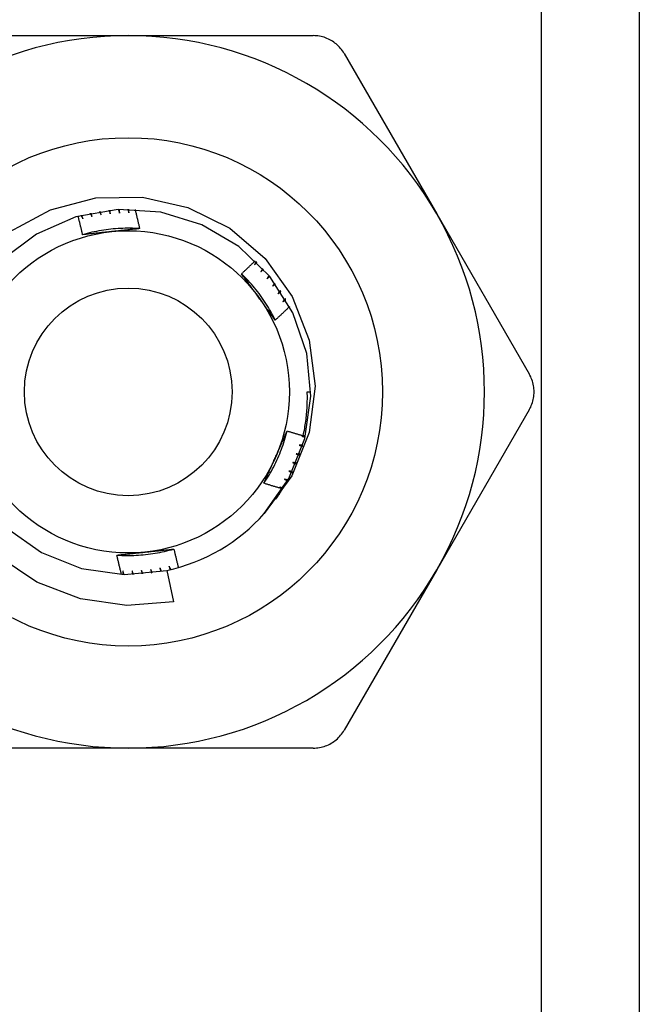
# Model space of a CAD drawing. Header units: inches. Extents: x 3.3 to 95.3, y 5.9 to 50.1.
# Tile 18 of 64: x 5.689 to 6.03, y 34.331 to 34.872. Entities that reach past the tile are written whole.
import ezdxf

# ---------------------------------------------------------------- set-up
doc = ezdxf.new("R2010")
doc.units = ezdxf.units.IN
doc.header["$MEASUREMENT"] = 0
doc.layers.add('Visible Edges(ANSI)', color=7, linetype='Continuous', lineweight=25)
doc.layers.add('Visible Tangent Edges(ANSI)', color=7, linetype='Continuous', lineweight=25)

msp = doc.modelspace()

# ---------------------------------------------------------------- linework, layer by layer
at = {"layer": 'Visible Edges(ANSI)'}
for p, q in [((6.03008, 34.99457), (6.03008, 21.54575)), ((5.64736, 34.86366), (5.74908, 34.86366)), ((5.74908, 34.86366), (5.85079, 34.86366)), ((5.86784, 34.85382), (5.9187, 34.76573)), ((5.9187, 34.76573), (5.96956, 34.67764)), ((5.8475, 34.66779), (5.84947, 34.66779)), ((5.96956, 34.65795), (5.9187, 34.56986)), ((5.77026, 34.56966), (5.77399, 34.55234)), ((5.9187, 34.56986), (5.86784, 34.48177)), ((5.74908, 34.47193), (5.64736, 34.47193)), ((5.85079, 34.47193), (5.74908, 34.47193))]:
    msp.add_line(p, q, dxfattribs=at)
at = {"layer": 'Visible Edges(ANSI)', "flags": 128}
for points in [[(5.86784, 34.85382), (5.8674, 34.85455), (5.86692, 34.85526), (5.86641, 34.85596), (5.86587, 34.85663), (5.8653, 34.85728), (5.8647, 34.8579), (5.86407, 34.8585), (5.86342, 34.85907), (5.86275, 34.85961), (5.86206, 34.86011), (5.86136, 34.86058), (5.86064, 34.86102), (5.8599, 34.86143), (5.85913, 34.8618), (5.85835, 34.86215), (5.85755, 34.86246), (5.85673, 34.86274), (5.8559, 34.86298), (5.85506, 34.86319), (5.85421, 34.86336), (5.85336, 34.86349), (5.8525, 34.86359), (5.85165, 34.86364), (5.85079, 34.86366)], [(5.68371, 34.75577), (5.70634, 34.76792), (5.73121, 34.77443), (5.75686, 34.77489), (5.78192, 34.76923), (5.80488, 34.75775), (5.82439, 34.7411), (5.83929, 34.72019), (5.84863, 34.69631), (5.8518, 34.67086), (5.84857, 34.6454), (5.83908, 34.62154), (5.82389, 34.60085)], [(5.82389, 34.60085), (5.83745, 34.62017), (5.84613, 34.64211), (5.84944, 34.66548), (5.84721, 34.68898), (5.83955, 34.7113), (5.8269, 34.73122), (5.80994, 34.74763), (5.78962, 34.75964), (5.76706, 34.76656), (5.74351, 34.76803), (5.72026, 34.76396), (5.69861, 34.75458), (5.67974, 34.7404)], [(5.73328, 34.76694), (5.73332, 34.76686), (5.73336, 34.76678), (5.73339, 34.76671), (5.73343, 34.76663), (5.73347, 34.76655), (5.7335, 34.76647), (5.73354, 34.7664), (5.73357, 34.76632), (5.73361, 34.76624), (5.73365, 34.76617), (5.73368, 34.76609), (5.73372, 34.76601), (5.73376, 34.76593), (5.73379, 34.76586), (5.73383, 34.76578), (5.73386, 34.7657), (5.7339, 34.76562), (5.73394, 34.76555), (5.73397, 34.76547), (5.73401, 34.76539), (5.73404, 34.76532), (5.73408, 34.76524), (5.73412, 34.76516), (5.73415, 34.76508)], [(5.73415, 34.76508), (5.73414, 34.76516), (5.73412, 34.76524), (5.73411, 34.76532), (5.73409, 34.76541), (5.73408, 34.76549), (5.73406, 34.76557), (5.73405, 34.76565), (5.73403, 34.76573), (5.73402, 34.76581), (5.734, 34.76589), (5.73399, 34.76597), (5.73397, 34.76605), (5.73396, 34.76613), (5.73394, 34.76621), (5.73393, 34.76629), (5.73392, 34.76637), (5.7339, 34.76645), (5.73389, 34.76653), (5.73387, 34.76661), (5.73386, 34.7667), (5.73384, 34.76678), (5.73383, 34.76686), (5.73381, 34.76694), (5.7338, 34.76702)], [(5.73845, 34.76762), (5.73848, 34.76754), (5.73852, 34.76747), (5.73855, 34.76739), (5.73858, 34.76731), (5.73861, 34.76723), (5.73864, 34.76715), (5.73868, 34.76707), (5.73871, 34.76699), (5.73874, 34.76691), (5.73877, 34.76683), (5.73881, 34.76675), (5.73884, 34.76668), (5.73887, 34.7666), (5.7389, 34.76652), (5.73893, 34.76644), (5.73897, 34.76636), (5.739, 34.76628), (5.73903, 34.7662), (5.73906, 34.76612), (5.73909, 34.76604), (5.73913, 34.76596), (5.73916, 34.76588), (5.73919, 34.76581), (5.73922, 34.76573)], [(5.73922, 34.76573), (5.73921, 34.76581), (5.7392, 34.76589), (5.73919, 34.76597), (5.73918, 34.76605), (5.73917, 34.76613), (5.73916, 34.76621), (5.73915, 34.7663), (5.73914, 34.76638), (5.73913, 34.76646), (5.73912, 34.76654), (5.7391, 34.76662), (5.73909, 34.7667), (5.73908, 34.76678), (5.73907, 34.76686), (5.73906, 34.76695), (5.73905, 34.76703), (5.73904, 34.76711), (5.73903, 34.76719), (5.73902, 34.76727), (5.73901, 34.76735), (5.739, 34.76743), (5.73899, 34.76751), (5.73898, 34.7676), (5.73897, 34.76768)], [(5.74365, 34.76804), (5.74368, 34.76796), (5.7437, 34.76788), (5.74373, 34.7678), (5.74376, 34.76772), (5.74379, 34.76764), (5.74382, 34.76756), (5.74384, 34.76748), (5.74387, 34.7674), (5.7439, 34.76732), (5.74393, 34.76723), (5.74396, 34.76715), (5.74398, 34.76707), (5.74401, 34.76699), (5.74404, 34.76691), (5.74407, 34.76683), (5.7441, 34.76675), (5.74412, 34.76667), (5.74415, 34.76659), (5.74418, 34.76651), (5.74421, 34.76643), (5.74423, 34.76635), (5.74426, 34.76627), (5.74429, 34.76619), (5.74432, 34.76611)], [(5.74432, 34.76611), (5.74431, 34.76619), (5.7443, 34.76627), (5.7443, 34.76635), (5.74429, 34.76643), (5.74429, 34.76651), (5.74428, 34.7666), (5.74427, 34.76668), (5.74427, 34.76676), (5.74426, 34.76684), (5.74425, 34.76692), (5.74425, 34.767), (5.74424, 34.76709), (5.74423, 34.76717), (5.74423, 34.76725), (5.74422, 34.76733), (5.74422, 34.76741), (5.74421, 34.7675), (5.7442, 34.76758), (5.7442, 34.76766), (5.74419, 34.76774), (5.74419, 34.76782), (5.74418, 34.7679), (5.74417, 34.76799), (5.74417, 34.76807)], [(5.74886, 34.76819), (5.74888, 34.76811), (5.74891, 34.76802), (5.74893, 34.76794), (5.74895, 34.76786), (5.74898, 34.76778), (5.749, 34.7677), (5.74902, 34.76761), (5.74905, 34.76753), (5.74907, 34.76745), (5.7491, 34.76737), (5.74912, 34.76729), (5.74914, 34.7672), (5.74917, 34.76712), (5.74919, 34.76704), (5.74921, 34.76696), (5.74924, 34.76688), (5.74926, 34.76679), (5.74929, 34.76671), (5.74931, 34.76663), (5.74933, 34.76655), (5.74936, 34.76647), (5.74938, 34.76638), (5.7494, 34.7663), (5.74943, 34.76622)], [(5.74943, 34.76622), (5.74942, 34.7663), (5.74942, 34.76638), (5.74942, 34.76647), (5.74942, 34.76655), (5.74942, 34.76663), (5.74941, 34.76671), (5.74941, 34.76679), (5.74941, 34.76688), (5.74941, 34.76696), (5.74941, 34.76704), (5.7494, 34.76712), (5.7494, 34.7672), (5.7494, 34.76729), (5.7494, 34.76737), (5.7494, 34.76745), (5.74939, 34.76753), (5.74939, 34.76761), (5.74939, 34.7677), (5.74939, 34.76778), (5.74939, 34.76786), (5.74938, 34.76794), (5.74938, 34.76802), (5.74938, 34.7681), (5.74938, 34.76819)], [(5.7528, 34.76812), (5.75291, 34.76768), (5.75302, 34.76724), (5.75313, 34.7668), (5.75324, 34.76636), (5.75335, 34.76592), (5.75345, 34.76548), (5.75356, 34.76504), (5.75367, 34.7646), (5.75377, 34.76416), (5.75388, 34.76372), (5.75399, 34.76328), (5.75409, 34.76284), (5.7542, 34.7624), (5.7543, 34.76196), (5.7544, 34.76152), (5.75451, 34.76108), (5.75461, 34.76064), (5.75471, 34.7602), (5.75481, 34.75976), (5.75491, 34.75932), (5.75501, 34.75887), (5.75511, 34.75843), (5.75521, 34.75799), (5.75531, 34.75755)], [(5.72399, 34.7542), (5.7239, 34.75462), (5.7238, 34.75505), (5.7237, 34.75547), (5.7236, 34.75589), (5.7235, 34.75632), (5.7234, 34.75674), (5.7233, 34.75716), (5.7232, 34.75759), (5.7231, 34.75801), (5.723, 34.75843), (5.7229, 34.75885), (5.7228, 34.75928), (5.72269, 34.7597), (5.72259, 34.76012), (5.72249, 34.76054), (5.72238, 34.76096), (5.72228, 34.76139), (5.72217, 34.76181), (5.72207, 34.76223), (5.72196, 34.76265), (5.72185, 34.76307), (5.72175, 34.76349), (5.72164, 34.76391), (5.72153, 34.76433)], [(5.72309, 34.76477), (5.72314, 34.76469), (5.72318, 34.76462), (5.72322, 34.76455), (5.72327, 34.76447), (5.72331, 34.7644), (5.72336, 34.76433), (5.7234, 34.76426), (5.72344, 34.76418), (5.72349, 34.76411), (5.72353, 34.76404), (5.72358, 34.76396), (5.72362, 34.76389), (5.72366, 34.76382), (5.72371, 34.76374), (5.72375, 34.76367), (5.7238, 34.7636), (5.72384, 34.76352), (5.72388, 34.76345), (5.72393, 34.76338), (5.72397, 34.7633), (5.72401, 34.76323), (5.72406, 34.76316), (5.7241, 34.76308), (5.72415, 34.76301)], [(5.72415, 34.76301), (5.72412, 34.76309), (5.7241, 34.76317), (5.72408, 34.76325), (5.72405, 34.76333), (5.72403, 34.7634), (5.72401, 34.76348), (5.72398, 34.76356), (5.72396, 34.76364), (5.72394, 34.76372), (5.72392, 34.7638), (5.72389, 34.76388), (5.72387, 34.76396), (5.72385, 34.76403), (5.72382, 34.76411), (5.7238, 34.76419), (5.72378, 34.76427), (5.72375, 34.76435), (5.72373, 34.76443), (5.72371, 34.76451), (5.72369, 34.76459), (5.72366, 34.76466), (5.72364, 34.76474), (5.72362, 34.76482), (5.72359, 34.7649)], [(5.72816, 34.76598), (5.7282, 34.76591), (5.72824, 34.76583), (5.72828, 34.76576), (5.72832, 34.76568), (5.72836, 34.76561), (5.7284, 34.76553), (5.72844, 34.76546), (5.72848, 34.76538), (5.72852, 34.76531), (5.72856, 34.76523), (5.7286, 34.76516), (5.72864, 34.76508), (5.72868, 34.76501), (5.72872, 34.76493), (5.72876, 34.76486), (5.7288, 34.76478), (5.72884, 34.7647), (5.72888, 34.76463), (5.72892, 34.76455), (5.72896, 34.76448), (5.729, 34.7644), (5.72904, 34.76433), (5.72908, 34.76425), (5.72912, 34.76418)], [(5.72912, 34.76418), (5.7291, 34.76426), (5.72908, 34.76434), (5.72906, 34.76442), (5.72905, 34.7645), (5.72903, 34.76458), (5.72901, 34.76466), (5.72899, 34.76474), (5.72897, 34.76482), (5.72895, 34.76489), (5.72893, 34.76497), (5.72891, 34.76505), (5.72889, 34.76513), (5.72888, 34.76521), (5.72886, 34.76529), (5.72884, 34.76537), (5.72882, 34.76545), (5.7288, 34.76553), (5.72878, 34.76561), (5.72876, 34.76569), (5.72874, 34.76577), (5.72873, 34.76585), (5.72871, 34.76593), (5.72869, 34.76601), (5.72867, 34.76609)], [(5.75531, 34.75754), (5.75399, 34.75762), (5.75268, 34.75768), (5.75136, 34.75773), (5.75004, 34.75775), (5.74872, 34.75775), (5.7474, 34.75774), (5.74608, 34.7577), (5.74476, 34.75765), (5.74345, 34.75758), (5.74213, 34.75748), (5.74082, 34.75737), (5.7395, 34.75724), (5.73819, 34.75709), (5.73688, 34.75692), (5.73558, 34.75674), (5.73428, 34.75653), (5.73298, 34.7563), (5.73168, 34.75606), (5.73039, 34.7558), (5.7291, 34.75552), (5.72782, 34.75521), (5.72654, 34.75489), (5.72526, 34.75456), (5.72399, 34.7542)], [(5.73982, 34.75589), (5.73915, 34.75582), (5.73849, 34.75575), (5.73782, 34.75568), (5.73716, 34.75561), (5.7365, 34.75554), (5.73584, 34.75547), (5.73517, 34.7554), (5.73451, 34.75533), (5.73385, 34.75526), (5.73319, 34.75519), (5.73253, 34.75512), (5.73187, 34.75505), (5.73122, 34.75498), (5.73056, 34.75491), (5.7299, 34.75484), (5.72924, 34.75477), (5.72859, 34.7547), (5.72793, 34.75463), (5.72727, 34.75456), (5.72662, 34.75449), (5.72596, 34.75441), (5.7253, 34.75434), (5.72465, 34.75427), (5.72399, 34.7542)], [(5.75531, 34.75755), (5.75467, 34.75748), (5.75403, 34.75741), (5.75339, 34.75734), (5.75274, 34.75727), (5.7521, 34.7572), (5.75146, 34.75713), (5.75082, 34.75706), (5.75017, 34.75699), (5.74953, 34.75692), (5.74888, 34.75685), (5.74824, 34.75678), (5.7476, 34.75671), (5.74695, 34.75664), (5.7463, 34.75658), (5.74566, 34.75651), (5.74501, 34.75644), (5.74436, 34.75637), (5.74372, 34.7563), (5.74307, 34.75623), (5.74242, 34.75616), (5.74177, 34.7561), (5.74112, 34.75603), (5.74047, 34.75596), (5.73982, 34.75589)], [(5.81136, 34.73272), (5.81168, 34.73301), (5.812, 34.73331), (5.81232, 34.73361), (5.81264, 34.7339), (5.81295, 34.7342), (5.81327, 34.7345), (5.81359, 34.7348), (5.8139, 34.73509), (5.81422, 34.73539), (5.81453, 34.73569), (5.81485, 34.73599), (5.81516, 34.73629), (5.81548, 34.73659), (5.81579, 34.73689), (5.8161, 34.73719), (5.81642, 34.7375), (5.81673, 34.7378), (5.81704, 34.7381), (5.81735, 34.7384), (5.81767, 34.7387), (5.81798, 34.73901), (5.81829, 34.73931), (5.8186, 34.73962), (5.81891, 34.73992)], [(5.81945, 34.73939), (5.81941, 34.73932), (5.81937, 34.73924), (5.81933, 34.73917), (5.81928, 34.73909), (5.81924, 34.73902), (5.8192, 34.73894), (5.81916, 34.73887), (5.81912, 34.73879), (5.81908, 34.73872), (5.81904, 34.73864), (5.819, 34.73857), (5.81896, 34.73849), (5.81892, 34.73842), (5.81888, 34.73834), (5.81884, 34.73827), (5.8188, 34.73819), (5.81876, 34.73812), (5.81872, 34.73804), (5.81867, 34.73797), (5.81863, 34.73789), (5.81859, 34.73782), (5.81855, 34.73774), (5.81851, 34.73767), (5.81847, 34.73759)], [(5.81847, 34.73759), (5.81853, 34.73765), (5.81858, 34.73771), (5.81864, 34.73777), (5.81869, 34.73783), (5.81875, 34.73789), (5.81881, 34.73795), (5.81886, 34.73801), (5.81892, 34.73807), (5.81897, 34.73813), (5.81903, 34.73819), (5.81909, 34.73825), (5.81914, 34.73831), (5.8192, 34.73837), (5.81926, 34.73843), (5.81931, 34.73849), (5.81937, 34.73855), (5.81942, 34.73861), (5.81948, 34.73867), (5.81954, 34.73873), (5.81959, 34.73879), (5.81965, 34.73885), (5.8197, 34.73891), (5.81976, 34.73897), (5.81982, 34.73903)], [(5.82307, 34.73565), (5.82302, 34.73557), (5.82298, 34.7355), (5.82294, 34.73543), (5.82289, 34.73535), (5.82285, 34.73528), (5.8228, 34.73521), (5.82276, 34.73514), (5.82271, 34.73506), (5.82267, 34.73499), (5.82262, 34.73492), (5.82258, 34.73484), (5.82254, 34.73477), (5.82249, 34.7347), (5.82245, 34.73463), (5.8224, 34.73455), (5.82236, 34.73448), (5.82231, 34.73441), (5.82227, 34.73434), (5.82222, 34.73426), (5.82218, 34.73419), (5.82213, 34.73412), (5.82209, 34.73404), (5.82204, 34.73397), (5.822, 34.7339)], [(5.822, 34.7339), (5.82206, 34.73396), (5.82212, 34.73401), (5.82218, 34.73407), (5.82224, 34.73413), (5.82229, 34.73418), (5.82235, 34.73424), (5.82241, 34.7343), (5.82247, 34.73435), (5.82253, 34.73441), (5.82259, 34.73447), (5.82265, 34.73452), (5.82271, 34.73458), (5.82277, 34.73464), (5.82283, 34.73469), (5.82289, 34.73475), (5.82295, 34.73481), (5.823, 34.73486), (5.82306, 34.73492), (5.82312, 34.73498), (5.82318, 34.73503), (5.82324, 34.73509), (5.8233, 34.73515), (5.82336, 34.7352), (5.82342, 34.73526)], [(5.82992, 34.70727), (5.82933, 34.70845), (5.82872, 34.70962), (5.8281, 34.71078), (5.82746, 34.71194), (5.8268, 34.71308), (5.82613, 34.71422), (5.82544, 34.71534), (5.82474, 34.71645), (5.82401, 34.71756), (5.82328, 34.71865), (5.82252, 34.71974), (5.82175, 34.72081), (5.82097, 34.72187), (5.82017, 34.72292), (5.81935, 34.72395), (5.81852, 34.72498), (5.81768, 34.72599), (5.81682, 34.72699), (5.81595, 34.72798), (5.81506, 34.72895), (5.81415, 34.72991), (5.81324, 34.73086), (5.81231, 34.7318), (5.81136, 34.73272)], [(5.82074, 34.71986), (5.82035, 34.7204), (5.81995, 34.72094), (5.81956, 34.72148), (5.81917, 34.72202), (5.81878, 34.72256), (5.81839, 34.7231), (5.818, 34.72364), (5.81761, 34.72417), (5.81721, 34.72471), (5.81682, 34.72525), (5.81643, 34.72578), (5.81604, 34.72632), (5.81565, 34.72685), (5.81526, 34.72739), (5.81487, 34.72792), (5.81448, 34.72846), (5.81409, 34.72899), (5.8137, 34.72952), (5.81331, 34.73006), (5.81292, 34.73059), (5.81253, 34.73112), (5.81214, 34.73165), (5.81175, 34.73219), (5.81136, 34.73272)], [(5.82649, 34.73171), (5.82644, 34.73164), (5.82639, 34.73157), (5.82635, 34.7315), (5.8263, 34.73143), (5.82625, 34.73136), (5.8262, 34.73129), (5.82615, 34.73122), (5.82611, 34.73115), (5.82606, 34.73108), (5.82601, 34.73101), (5.82596, 34.73094), (5.82591, 34.73087), (5.82586, 34.7308), (5.82582, 34.73073), (5.82577, 34.73066), (5.82572, 34.73059), (5.82567, 34.73052), (5.82562, 34.73045), (5.82557, 34.73038), (5.82553, 34.73031), (5.82548, 34.73024), (5.82543, 34.73017), (5.82538, 34.73009), (5.82533, 34.73002)], [(5.82533, 34.73002), (5.82539, 34.73008), (5.82546, 34.73013), (5.82552, 34.73019), (5.82558, 34.73024), (5.82564, 34.73029), (5.8257, 34.73035), (5.82577, 34.7304), (5.82583, 34.73045), (5.82589, 34.73051), (5.82595, 34.73056), (5.82601, 34.73062), (5.82608, 34.73067), (5.82614, 34.73072), (5.8262, 34.73078), (5.82626, 34.73083), (5.82632, 34.73088), (5.82639, 34.73094), (5.82645, 34.73099), (5.82651, 34.73104), (5.82657, 34.7311), (5.82663, 34.73115), (5.8267, 34.7312), (5.82676, 34.73126), (5.82682, 34.73131)], [(5.8297, 34.72761), (5.82965, 34.72754), (5.8296, 34.72747), (5.82955, 34.72741), (5.8295, 34.72734), (5.82945, 34.72727), (5.82939, 34.7272), (5.82934, 34.72713), (5.82929, 34.72707), (5.82924, 34.727), (5.82919, 34.72693), (5.82913, 34.72686), (5.82908, 34.7268), (5.82903, 34.72673), (5.82898, 34.72666), (5.82893, 34.72659), (5.82888, 34.72652), (5.82882, 34.72646), (5.82877, 34.72639), (5.82872, 34.72632), (5.82867, 34.72625), (5.82862, 34.72619), (5.82856, 34.72612), (5.82851, 34.72605), (5.82846, 34.72598)], [(5.82846, 34.72598), (5.82852, 34.72603), (5.82859, 34.72608), (5.82865, 34.72613), (5.82872, 34.72618), (5.82878, 34.72623), (5.82885, 34.72629), (5.82891, 34.72634), (5.82898, 34.72639), (5.82904, 34.72644), (5.82911, 34.72649), (5.82917, 34.72654), (5.82924, 34.72659), (5.8293, 34.72664), (5.82937, 34.72669), (5.82943, 34.72674), (5.82949, 34.72679), (5.82956, 34.72684), (5.82962, 34.72689), (5.82969, 34.72694), (5.82975, 34.72699), (5.82982, 34.72704), (5.82988, 34.72709), (5.82995, 34.72714), (5.83001, 34.72719)], [(5.8327, 34.72334), (5.83264, 34.72328), (5.83259, 34.72321), (5.83253, 34.72315), (5.83248, 34.72308), (5.83242, 34.72302), (5.83237, 34.72295), (5.83231, 34.72289), (5.83226, 34.72282), (5.8322, 34.72276), (5.83215, 34.72269), (5.83209, 34.72263), (5.83204, 34.72256), (5.83198, 34.7225), (5.83193, 34.72243), (5.83187, 34.72237), (5.83182, 34.7223), (5.83176, 34.72224), (5.83171, 34.72217), (5.83165, 34.72211), (5.83159, 34.72204), (5.83154, 34.72198), (5.83148, 34.72191), (5.83143, 34.72185), (5.83137, 34.72178)], [(5.82992, 34.70727), (5.82954, 34.70779), (5.82916, 34.70831), (5.82878, 34.70883), (5.8284, 34.70935), (5.82801, 34.70987), (5.82763, 34.7104), (5.82725, 34.71092), (5.82687, 34.71144), (5.82649, 34.71196), (5.82611, 34.71249), (5.82572, 34.71301), (5.82534, 34.71353), (5.82496, 34.71406), (5.82458, 34.71458), (5.82419, 34.71511), (5.82381, 34.71564), (5.82343, 34.71616), (5.82305, 34.71669), (5.82266, 34.71722), (5.82228, 34.71774), (5.82189, 34.71827), (5.82151, 34.7188), (5.82113, 34.71933), (5.82074, 34.71986)], [(5.83137, 34.72178), (5.83144, 34.72183), (5.83151, 34.72188), (5.83157, 34.72193), (5.83164, 34.72197), (5.83171, 34.72202), (5.83178, 34.72207), (5.83184, 34.72211), (5.83191, 34.72216), (5.83198, 34.72221), (5.83204, 34.72225), (5.83211, 34.7223), (5.83218, 34.72235), (5.83225, 34.72239), (5.83231, 34.72244), (5.83238, 34.72249), (5.83245, 34.72254), (5.83252, 34.72258), (5.83258, 34.72263), (5.83265, 34.72268), (5.83272, 34.72272), (5.83278, 34.72277), (5.83285, 34.72282), (5.83292, 34.72286), (5.83299, 34.72291)], [(5.83547, 34.71893), (5.83541, 34.71887), (5.83535, 34.7188), (5.8353, 34.71874), (5.83524, 34.71868), (5.83518, 34.71862), (5.83512, 34.71856), (5.83506, 34.71849), (5.835, 34.71843), (5.83494, 34.71837), (5.83489, 34.71831), (5.83483, 34.71825), (5.83477, 34.71818), (5.83471, 34.71812), (5.83465, 34.71806), (5.83459, 34.718), (5.83453, 34.71794), (5.83448, 34.71787), (5.83442, 34.71781), (5.83436, 34.71775), (5.8343, 34.71769), (5.83424, 34.71763), (5.83418, 34.71756), (5.83412, 34.7175), (5.83406, 34.71744)], [(5.83406, 34.71744), (5.83413, 34.71748), (5.8342, 34.71753), (5.83427, 34.71757), (5.83434, 34.71761), (5.83441, 34.71766), (5.83448, 34.7177), (5.83455, 34.71774), (5.83462, 34.71779), (5.83469, 34.71783), (5.83476, 34.71787), (5.83483, 34.71792), (5.8349, 34.71796), (5.83497, 34.718), (5.83504, 34.71805), (5.83511, 34.71809), (5.83518, 34.71813), (5.83525, 34.71818), (5.83532, 34.71822), (5.83539, 34.71826), (5.83546, 34.71831), (5.83553, 34.71835), (5.8356, 34.71839), (5.83566, 34.71844), (5.83573, 34.71848)], [(5.83782, 34.71473), (5.8375, 34.71442), (5.83717, 34.7141), (5.83684, 34.71379), (5.83652, 34.71347), (5.83619, 34.71316), (5.83587, 34.71285), (5.83554, 34.71253), (5.83521, 34.71222), (5.83488, 34.71191), (5.83456, 34.7116), (5.83423, 34.71129), (5.8339, 34.71097), (5.83357, 34.71066), (5.83324, 34.71035), (5.83291, 34.71004), (5.83258, 34.70973), (5.83225, 34.70942), (5.83192, 34.70912), (5.83159, 34.70881), (5.83125, 34.7085), (5.83092, 34.70819), (5.83059, 34.70788), (5.83026, 34.70758), (5.82992, 34.70727)], [(5.96956, 34.65795), (5.96997, 34.6587), (5.97035, 34.65947), (5.9707, 34.66026), (5.97101, 34.66106), (5.97128, 34.66188), (5.97152, 34.66272), (5.97173, 34.66356), (5.9719, 34.6644), (5.97203, 34.66525), (5.97212, 34.6661), (5.97218, 34.66695), (5.9722, 34.66779), (5.97218, 34.66864), (5.97212, 34.66948), (5.97203, 34.67033), (5.9719, 34.67118), (5.97173, 34.67203), (5.97152, 34.67287), (5.97128, 34.6737), (5.97101, 34.67452), (5.9707, 34.67533), (5.97035, 34.67612), (5.96997, 34.67689), (5.96956, 34.67764)], [(5.8453, 34.6437), (5.84551, 34.64469), (5.84571, 34.64568), (5.8459, 34.64668), (5.84608, 34.64767), (5.84625, 34.64867), (5.84641, 34.64967), (5.84655, 34.65067), (5.84669, 34.65167), (5.84682, 34.65267), (5.84694, 34.65367), (5.84704, 34.65468), (5.84714, 34.65568), (5.84723, 34.65669), (5.84731, 34.65769), (5.84737, 34.6587), (5.84743, 34.65971), (5.84747, 34.66072), (5.84751, 34.66173), (5.84753, 34.66274), (5.84755, 34.66375), (5.84755, 34.66476), (5.84755, 34.66577), (5.84753, 34.66678), (5.8475, 34.66779)], [(5.82368, 34.61752), (5.82441, 34.61862), (5.82512, 34.61973), (5.82582, 34.62085), (5.8265, 34.62198), (5.82716, 34.62312), (5.82781, 34.62427), (5.82843, 34.62543), (5.82905, 34.6266), (5.82964, 34.62778), (5.83022, 34.62896), (5.83078, 34.63016), (5.83133, 34.63136), (5.83185, 34.63257), (5.83236, 34.63379), (5.83285, 34.63501), (5.83332, 34.63624), (5.83378, 34.63748), (5.83421, 34.63872), (5.83463, 34.63998), (5.83503, 34.64123), (5.83541, 34.64249), (5.83578, 34.64376), (5.83612, 34.64504), (5.83644, 34.64631)], [(5.83, 34.63176), (5.83027, 34.63237), (5.83054, 34.63298), (5.83081, 34.63359), (5.83109, 34.6342), (5.83136, 34.63481), (5.83163, 34.63542), (5.8319, 34.63603), (5.83217, 34.63664), (5.83244, 34.63724), (5.83271, 34.63785), (5.83298, 34.63845), (5.83324, 34.63906), (5.83351, 34.63967), (5.83378, 34.64027), (5.83405, 34.64088), (5.83432, 34.64148), (5.83458, 34.64209), (5.83485, 34.64269), (5.83512, 34.64329), (5.83538, 34.6439), (5.83565, 34.6445), (5.83591, 34.6451), (5.83618, 34.64571), (5.83644, 34.64631)], [(5.83644, 34.64631), (5.83681, 34.6462), (5.83718, 34.64609), (5.83755, 34.64597), (5.83792, 34.64586), (5.83828, 34.64575), (5.83865, 34.64564), (5.83902, 34.64553), (5.83939, 34.64542), (5.83976, 34.64531), (5.84013, 34.6452), (5.8405, 34.64509), (5.84087, 34.64498), (5.84123, 34.64487), (5.8416, 34.64476), (5.84197, 34.64465), (5.84234, 34.64455), (5.84271, 34.64444), (5.84308, 34.64433), (5.84345, 34.64423), (5.84382, 34.64412), (5.84419, 34.64402), (5.84456, 34.64391), (5.84493, 34.64381), (5.8453, 34.6437)], [(5.84648, 34.64349), (5.8464, 34.64349), (5.84631, 34.64349), (5.84623, 34.64348), (5.84614, 34.64348), (5.84606, 34.64348), (5.84597, 34.64347), (5.84589, 34.64347), (5.8458, 34.64347), (5.84572, 34.64346), (5.84563, 34.64346), (5.84555, 34.64346), (5.84546, 34.64346), (5.84537, 34.64345), (5.84529, 34.64345), (5.8452, 34.64345), (5.84512, 34.64344), (5.84503, 34.64344), (5.84495, 34.64344), (5.84486, 34.64343), (5.84478, 34.64343), (5.84469, 34.64343), (5.84461, 34.64343), (5.84452, 34.64342), (5.84444, 34.64342)], [(5.84444, 34.64342), (5.84452, 34.6434), (5.8446, 34.64338), (5.84468, 34.64337), (5.84476, 34.64335), (5.84484, 34.64333), (5.84492, 34.64331), (5.845, 34.6433), (5.84508, 34.64328), (5.84516, 34.64326), (5.84524, 34.64324), (5.84532, 34.64322), (5.8454, 34.64321), (5.84548, 34.64319), (5.84556, 34.64317), (5.84564, 34.64315), (5.84572, 34.64313), (5.8458, 34.64311), (5.84588, 34.6431), (5.84596, 34.64308), (5.84604, 34.64306), (5.84612, 34.64304), (5.8462, 34.64302), (5.84628, 34.64301), (5.84636, 34.64299)], [(5.84534, 34.6439), (5.84539, 34.64388), (5.84544, 34.64387), (5.84549, 34.64386), (5.84554, 34.64384), (5.84558, 34.64383), (5.84563, 34.64382), (5.84568, 34.6438), (5.84573, 34.64379), (5.84578, 34.64378), (5.84583, 34.64376), (5.84588, 34.64375), (5.84592, 34.64374), (5.84597, 34.64372), (5.84602, 34.64371), (5.84607, 34.6437), (5.84612, 34.64368), (5.84617, 34.64367), (5.84621, 34.64366), (5.84626, 34.64364), (5.84631, 34.64363), (5.84636, 34.64362), (5.84641, 34.6436), (5.84646, 34.64359), (5.8465, 34.64358)], [(5.84304, 34.6385), (5.84312, 34.63848), (5.8432, 34.63846), (5.84328, 34.63844), (5.84336, 34.63842), (5.84344, 34.63839), (5.84352, 34.63837), (5.8436, 34.63835), (5.84367, 34.63833), (5.84375, 34.63831), (5.84383, 34.63828), (5.84391, 34.63826), (5.84399, 34.63824), (5.84407, 34.63822), (5.84415, 34.63819), (5.84423, 34.63817), (5.84431, 34.63815), (5.84439, 34.63813), (5.84446, 34.63811), (5.84454, 34.63808), (5.84462, 34.63806), (5.8447, 34.63804), (5.84478, 34.63802), (5.84486, 34.63799), (5.84494, 34.63797)], [(5.84509, 34.63847), (5.84501, 34.63847), (5.84492, 34.63847), (5.84483, 34.63847), (5.84475, 34.63847), (5.84466, 34.63848), (5.84458, 34.63848), (5.84449, 34.63848), (5.84441, 34.63848), (5.84432, 34.63848), (5.84424, 34.63848), (5.84415, 34.63848), (5.84407, 34.63849), (5.84398, 34.63849), (5.8439, 34.63849), (5.84381, 34.63849), (5.84373, 34.63849), (5.84364, 34.63849), (5.84356, 34.63849), (5.84347, 34.6385), (5.84338, 34.6385), (5.8433, 34.6385), (5.84321, 34.6385), (5.84313, 34.6385), (5.84304, 34.6385)], [(5.82369, 34.61752), (5.82395, 34.61811), (5.82421, 34.6187), (5.82447, 34.61929), (5.82473, 34.61988), (5.82499, 34.62047), (5.82525, 34.62106), (5.82551, 34.62165), (5.82577, 34.62225), (5.82603, 34.62284), (5.8263, 34.62343), (5.82656, 34.62402), (5.82682, 34.62462), (5.82708, 34.62521), (5.82735, 34.6258), (5.82761, 34.6264), (5.82788, 34.62699), (5.82814, 34.62759), (5.8284, 34.62818), (5.82867, 34.62878), (5.82893, 34.62937), (5.8292, 34.62997), (5.82947, 34.63057), (5.82973, 34.63117), (5.83, 34.63176)], [(5.8414, 34.63367), (5.84147, 34.63364), (5.84155, 34.63361), (5.84163, 34.63359), (5.84171, 34.63356), (5.84178, 34.63354), (5.84186, 34.63351), (5.84194, 34.63348), (5.84202, 34.63346), (5.8421, 34.63343), (5.84217, 34.6334), (5.84225, 34.63338), (5.84233, 34.63335), (5.84241, 34.63333), (5.84248, 34.6333), (5.84256, 34.63327), (5.84264, 34.63325), (5.84272, 34.63322), (5.84279, 34.63319), (5.84287, 34.63317), (5.84295, 34.63314), (5.84303, 34.63312), (5.8431, 34.63309), (5.84318, 34.63306), (5.84326, 34.63304)], [(5.84344, 34.63353), (5.84335, 34.63353), (5.84327, 34.63354), (5.84318, 34.63354), (5.8431, 34.63355), (5.84301, 34.63355), (5.84293, 34.63356), (5.84284, 34.63357), (5.84276, 34.63357), (5.84267, 34.63358), (5.84259, 34.63358), (5.8425, 34.63359), (5.84242, 34.63359), (5.84233, 34.6336), (5.84225, 34.63361), (5.84216, 34.63361), (5.84208, 34.63362), (5.84199, 34.63362), (5.84191, 34.63363), (5.84182, 34.63364), (5.84174, 34.63364), (5.84165, 34.63365), (5.84157, 34.63365), (5.84148, 34.63366), (5.8414, 34.63367)], [(5.8395, 34.62892), (5.83958, 34.62889), (5.83965, 34.62886), (5.83973, 34.62883), (5.83981, 34.6288), (5.83988, 34.62877), (5.83996, 34.62874), (5.84003, 34.62871), (5.84011, 34.62868), (5.84019, 34.62865), (5.84026, 34.62862), (5.84034, 34.62859), (5.84042, 34.62856), (5.84049, 34.62853), (5.84057, 34.6285), (5.84064, 34.62847), (5.84072, 34.62844), (5.8408, 34.62841), (5.84087, 34.62838), (5.84095, 34.62835), (5.84102, 34.62832), (5.8411, 34.62829), (5.84118, 34.62826), (5.84125, 34.62823), (5.84133, 34.62819)], [(5.84153, 34.62867), (5.84145, 34.62868), (5.84136, 34.62869), (5.84128, 34.6287), (5.84119, 34.62871), (5.84111, 34.62872), (5.84103, 34.62873), (5.84094, 34.62874), (5.84086, 34.62875), (5.84077, 34.62876), (5.84069, 34.62878), (5.8406, 34.62879), (5.84052, 34.6288), (5.84043, 34.62881), (5.84035, 34.62882), (5.84026, 34.62883), (5.84018, 34.62884), (5.84009, 34.62885), (5.84001, 34.62886), (5.83992, 34.62887), (5.83984, 34.62888), (5.83975, 34.62889), (5.83967, 34.6289), (5.83959, 34.62891), (5.8395, 34.62892)], [(5.83736, 34.62428), (5.83744, 34.62425), (5.83751, 34.62421), (5.83758, 34.62418), (5.83766, 34.62414), (5.83773, 34.62411), (5.83781, 34.62408), (5.83788, 34.62404), (5.83796, 34.62401), (5.83803, 34.62397), (5.83811, 34.62394), (5.83818, 34.6239), (5.83826, 34.62387), (5.83833, 34.62384), (5.8384, 34.6238), (5.83848, 34.62377), (5.83855, 34.62373), (5.83863, 34.6237), (5.8387, 34.62367), (5.83878, 34.62363), (5.83885, 34.6236), (5.83893, 34.62356), (5.839, 34.62353), (5.83907, 34.62349), (5.83915, 34.62346)], [(5.83938, 34.62393), (5.83929, 34.62394), (5.83921, 34.62396), (5.83913, 34.62397), (5.83904, 34.62399), (5.83896, 34.624), (5.83887, 34.62401), (5.83879, 34.62403), (5.83871, 34.62404), (5.83862, 34.62406), (5.83854, 34.62407), (5.83845, 34.62409), (5.83837, 34.6241), (5.83829, 34.62412), (5.8382, 34.62413), (5.83812, 34.62415), (5.83803, 34.62416), (5.83795, 34.62418), (5.83787, 34.62419), (5.83778, 34.6242), (5.8377, 34.62422), (5.83761, 34.62423), (5.83753, 34.62425), (5.83744, 34.62426), (5.83736, 34.62428)], [(5.83389, 34.61447), (5.83346, 34.61459), (5.83304, 34.61471), (5.83261, 34.61483), (5.83218, 34.61496), (5.83176, 34.61508), (5.83133, 34.6152), (5.83091, 34.61533), (5.83048, 34.61545), (5.83005, 34.61558), (5.82963, 34.6157), (5.8292, 34.61583), (5.82878, 34.61596), (5.82835, 34.61608), (5.82793, 34.61621), (5.8275, 34.61634), (5.82708, 34.61647), (5.82665, 34.6166), (5.82623, 34.61673), (5.82581, 34.61686), (5.82538, 34.61699), (5.82496, 34.61712), (5.82453, 34.61725), (5.82411, 34.61738), (5.82369, 34.61752)], [(5.83237, 34.61536), (5.83244, 34.61532), (5.8325, 34.61529), (5.83256, 34.61525), (5.83263, 34.61521), (5.83269, 34.61518), (5.83275, 34.61514), (5.83282, 34.6151), (5.83288, 34.61506), (5.83294, 34.61503), (5.83301, 34.61499), (5.83307, 34.61495), (5.83313, 34.61491), (5.8332, 34.61488), (5.83326, 34.61484), (5.83332, 34.6148), (5.83338, 34.61477), (5.83345, 34.61473), (5.83351, 34.61469), (5.83357, 34.61465), (5.83364, 34.61462), (5.8337, 34.61458), (5.83376, 34.61454), (5.83383, 34.6145), (5.83389, 34.61447)], [(5.83434, 34.6148), (5.83426, 34.61483), (5.83418, 34.61485), (5.8341, 34.61487), (5.83402, 34.61489), (5.83393, 34.61492), (5.83385, 34.61494), (5.83377, 34.61496), (5.83369, 34.61499), (5.83361, 34.61501), (5.83352, 34.61503), (5.83344, 34.61506), (5.83336, 34.61508), (5.83328, 34.6151), (5.83319, 34.61513), (5.83311, 34.61515), (5.83303, 34.61517), (5.83295, 34.6152), (5.83287, 34.61522), (5.83278, 34.61524), (5.8327, 34.61527), (5.83262, 34.61529), (5.83254, 34.61531), (5.83246, 34.61534), (5.83237, 34.61536)], [(5.83498, 34.61976), (5.83506, 34.61972), (5.83513, 34.61968), (5.8352, 34.61964), (5.83527, 34.6196), (5.83535, 34.61957), (5.83542, 34.61953), (5.83549, 34.61949), (5.83557, 34.61945), (5.83564, 34.61941), (5.83571, 34.61938), (5.83578, 34.61934), (5.83586, 34.6193), (5.83593, 34.61926), (5.836, 34.61922), (5.83607, 34.61919), (5.83615, 34.61915), (5.83622, 34.61911), (5.83629, 34.61907), (5.83636, 34.61903), (5.83644, 34.619), (5.83651, 34.61896), (5.83658, 34.61892), (5.83665, 34.61888), (5.83673, 34.61884)], [(5.83698, 34.6193), (5.8369, 34.61932), (5.83681, 34.61934), (5.83673, 34.61936), (5.83665, 34.61937), (5.83656, 34.61939), (5.83648, 34.61941), (5.8364, 34.61943), (5.83631, 34.61945), (5.83623, 34.61947), (5.83615, 34.61949), (5.83606, 34.61951), (5.83598, 34.61953), (5.8359, 34.61955), (5.83581, 34.61956), (5.83573, 34.61958), (5.83565, 34.6196), (5.83557, 34.61962), (5.83548, 34.61964), (5.8354, 34.61966), (5.83532, 34.61968), (5.83523, 34.6197), (5.83515, 34.61972), (5.83507, 34.61974), (5.83498, 34.61976)], [(5.83033, 34.60883), (5.83049, 34.60906), (5.83064, 34.60929), (5.8308, 34.60953), (5.83095, 34.60976), (5.8311, 34.60999), (5.83126, 34.61022), (5.83141, 34.61045), (5.83156, 34.61069), (5.83171, 34.61092), (5.83186, 34.61115), (5.83201, 34.61139), (5.83216, 34.61162), (5.83231, 34.61186), (5.83245, 34.61209), (5.8326, 34.61233), (5.83274, 34.61256), (5.83289, 34.6128), (5.83303, 34.61304), (5.83318, 34.61327), (5.83332, 34.61351), (5.83347, 34.61375), (5.83361, 34.61399), (5.83375, 34.61423), (5.83389, 34.61447)], [(5.68213, 34.59298), (5.70145, 34.57942), (5.7234, 34.57074), (5.74676, 34.56743), (5.77026, 34.56966)], [(5.77399, 34.55234), (5.74833, 34.55037), (5.72285, 34.55404), (5.69882, 34.5632), (5.67737, 34.57745)], [(5.74284, 34.57805), (5.74416, 34.57796), (5.74547, 34.5779), (5.74679, 34.57786), (5.74811, 34.57784), (5.74943, 34.57783), (5.75075, 34.57785), (5.75207, 34.57789), (5.75339, 34.57794), (5.7547, 34.57801), (5.75602, 34.5781), (5.75733, 34.57822), (5.75865, 34.57835), (5.75996, 34.5785), (5.76127, 34.57866), (5.76257, 34.57885), (5.76387, 34.57906), (5.76517, 34.57928), (5.76647, 34.57953), (5.76776, 34.57979), (5.76905, 34.58007), (5.77033, 34.58037), (5.77161, 34.58069), (5.77289, 34.58103), (5.77416, 34.58139)], [(5.74284, 34.57804), (5.74348, 34.57811), (5.74412, 34.57818), (5.74476, 34.57825), (5.74541, 34.57832), (5.74605, 34.57839), (5.74669, 34.57846), (5.74733, 34.57853), (5.74798, 34.5786), (5.74862, 34.57867), (5.74927, 34.57874), (5.74991, 34.57881), (5.75055, 34.57887), (5.7512, 34.57894), (5.75185, 34.57901), (5.75249, 34.57908), (5.75314, 34.57915), (5.75379, 34.57922), (5.75443, 34.57929), (5.75508, 34.57935), (5.75573, 34.57942), (5.75638, 34.57949), (5.75703, 34.57956), (5.75768, 34.57963), (5.75833, 34.5797)], [(5.74535, 34.56747), (5.74524, 34.56791), (5.74513, 34.56835), (5.74502, 34.56879), (5.74491, 34.56923), (5.74481, 34.56966), (5.7447, 34.5701), (5.74459, 34.57054), (5.74448, 34.57098), (5.74438, 34.57142), (5.74427, 34.57186), (5.74416, 34.5723), (5.74406, 34.57274), (5.74395, 34.57318), (5.74385, 34.57363), (5.74375, 34.57407), (5.74364, 34.57451), (5.74354, 34.57495), (5.74344, 34.57539), (5.74334, 34.57583), (5.74324, 34.57627), (5.74314, 34.57671), (5.74304, 34.57715), (5.74294, 34.5776), (5.74284, 34.57804)], [(5.75833, 34.5797), (5.759, 34.57977), (5.75966, 34.57984), (5.76033, 34.57991), (5.76099, 34.57998), (5.76165, 34.58005), (5.76231, 34.58012), (5.76298, 34.58018), (5.76364, 34.58025), (5.7643, 34.58032), (5.76496, 34.58039), (5.76562, 34.58046), (5.76628, 34.58053), (5.76693, 34.58061), (5.76759, 34.58068), (5.76825, 34.58075), (5.76891, 34.58082), (5.76957, 34.58089), (5.77022, 34.58096), (5.77088, 34.58103), (5.77153, 34.5811), (5.77219, 34.58117), (5.77285, 34.58124), (5.7735, 34.58132), (5.77416, 34.58139)], [(5.77416, 34.58139), (5.77425, 34.58096), (5.77435, 34.58054), (5.77445, 34.58012), (5.77455, 34.57969), (5.77465, 34.57927), (5.77475, 34.57885), (5.77485, 34.57842), (5.77495, 34.578), (5.77505, 34.57758), (5.77515, 34.57716), (5.77525, 34.57673), (5.77535, 34.57631), (5.77546, 34.57589), (5.77556, 34.57547), (5.77566, 34.57504), (5.77577, 34.57462), (5.77587, 34.5742), (5.77598, 34.57378), (5.77608, 34.57336), (5.77619, 34.57294), (5.7763, 34.57252), (5.7764, 34.57209), (5.77651, 34.57167), (5.77662, 34.57125)], [(5.77152, 34.57196), (5.77154, 34.57188), (5.77157, 34.5718), (5.77159, 34.57172), (5.77161, 34.57164), (5.77163, 34.57156), (5.77165, 34.57149), (5.77167, 34.57141), (5.77169, 34.57133), (5.77171, 34.57125), (5.77173, 34.57117), (5.77176, 34.57109), (5.77178, 34.57101), (5.7718, 34.57093), (5.77182, 34.57085), (5.77184, 34.57077), (5.77186, 34.57069), (5.77188, 34.57061), (5.7719, 34.57053), (5.77192, 34.57046), (5.77194, 34.57038), (5.77196, 34.5703), (5.77198, 34.57022), (5.77201, 34.57014), (5.77203, 34.57006)], [(5.77253, 34.57018), (5.77249, 34.57025), (5.77245, 34.57033), (5.77241, 34.5704), (5.77236, 34.57048), (5.77232, 34.57055), (5.77228, 34.57062), (5.77224, 34.5707), (5.7722, 34.57077), (5.77215, 34.57085), (5.77211, 34.57092), (5.77207, 34.57099), (5.77203, 34.57107), (5.77199, 34.57114), (5.77194, 34.57122), (5.7719, 34.57129), (5.77186, 34.57137), (5.77182, 34.57144), (5.77178, 34.57151), (5.77173, 34.57159), (5.77169, 34.57166), (5.77165, 34.57174), (5.77161, 34.57181), (5.77157, 34.57189), (5.77152, 34.57196)], [(5.74617, 34.56941), (5.74617, 34.56933), (5.74617, 34.56925), (5.74617, 34.56916), (5.74617, 34.56908), (5.74617, 34.569), (5.74617, 34.56892), (5.74617, 34.56884), (5.74617, 34.56875), (5.74617, 34.56867), (5.74617, 34.56859), (5.74617, 34.56851), (5.74617, 34.56843), (5.74617, 34.56834), (5.74617, 34.56826), (5.74617, 34.56818), (5.74617, 34.5681), (5.74617, 34.56802), (5.74617, 34.56793), (5.74617, 34.56785), (5.74617, 34.56777), (5.74617, 34.56769), (5.74617, 34.56761), (5.74617, 34.56752), (5.74617, 34.56744)], [(5.74669, 34.56743), (5.74666, 34.56751), (5.74664, 34.56759), (5.74662, 34.56768), (5.7466, 34.56776), (5.74658, 34.56784), (5.74656, 34.56792), (5.74653, 34.56801), (5.74651, 34.56809), (5.74649, 34.56817), (5.74647, 34.56825), (5.74645, 34.56834), (5.74643, 34.56842), (5.7464, 34.5685), (5.74638, 34.56858), (5.74636, 34.56867), (5.74634, 34.56875), (5.74632, 34.56883), (5.7463, 34.56891), (5.74628, 34.569), (5.74625, 34.56908), (5.74623, 34.56916), (5.74621, 34.56924), (5.74619, 34.56933), (5.74617, 34.56941)], [(5.75128, 34.56939), (5.75128, 34.56931), (5.75129, 34.56923), (5.75129, 34.56915), (5.7513, 34.56906), (5.7513, 34.56898), (5.7513, 34.5689), (5.75131, 34.56882), (5.75131, 34.56874), (5.75132, 34.56865), (5.75132, 34.56857), (5.75133, 34.56849), (5.75133, 34.56841), (5.75133, 34.56833), (5.75134, 34.56825), (5.75134, 34.56816), (5.75135, 34.56808), (5.75135, 34.568), (5.75135, 34.56792), (5.75136, 34.56784), (5.75136, 34.56775), (5.75137, 34.56767), (5.75137, 34.56759), (5.75137, 34.56751), (5.75138, 34.56743)], [(5.7519, 34.56744), (5.75187, 34.56752), (5.75185, 34.5676), (5.75182, 34.56768), (5.75179, 34.56776), (5.75177, 34.56785), (5.75174, 34.56793), (5.75172, 34.56801), (5.75169, 34.56809), (5.75167, 34.56817), (5.75164, 34.56825), (5.75161, 34.56833), (5.75159, 34.56842), (5.75156, 34.5685), (5.75154, 34.56858), (5.75151, 34.56866), (5.75148, 34.56874), (5.75146, 34.56882), (5.75143, 34.5689), (5.75141, 34.56898), (5.75138, 34.56907), (5.75136, 34.56915), (5.75133, 34.56923), (5.7513, 34.56931), (5.75128, 34.56939)], [(5.75638, 34.56964), (5.75639, 34.56956), (5.7564, 34.56948), (5.75641, 34.56939), (5.75642, 34.56931), (5.75643, 34.56923), (5.75643, 34.56915), (5.75644, 34.56907), (5.75645, 34.56899), (5.75646, 34.5689), (5.75647, 34.56882), (5.75648, 34.56874), (5.75649, 34.56866), (5.75649, 34.56858), (5.7565, 34.5685), (5.75651, 34.56842), (5.75652, 34.56833), (5.75653, 34.56825), (5.75654, 34.56817), (5.75654, 34.56809), (5.75655, 34.56801), (5.75656, 34.56793), (5.75657, 34.56784), (5.75658, 34.56776), (5.75658, 34.56768)], [(5.7571, 34.56772), (5.75707, 34.5678), (5.75704, 34.56788), (5.75701, 34.56796), (5.75698, 34.56804), (5.75695, 34.56812), (5.75692, 34.5682), (5.75689, 34.56828), (5.75686, 34.56836), (5.75683, 34.56844), (5.7568, 34.56852), (5.75677, 34.5686), (5.75674, 34.56868), (5.75671, 34.56876), (5.75668, 34.56884), (5.75665, 34.56892), (5.75662, 34.569), (5.75659, 34.56908), (5.75656, 34.56916), (5.75653, 34.56924), (5.7565, 34.56932), (5.75647, 34.5694), (5.75644, 34.56948), (5.75641, 34.56956), (5.75638, 34.56964)], [(5.76147, 34.57015), (5.76148, 34.57007), (5.76149, 34.56999), (5.76151, 34.56991), (5.76152, 34.56983), (5.76153, 34.56975), (5.76154, 34.56966), (5.76156, 34.56958), (5.76157, 34.5695), (5.76158, 34.56942), (5.7616, 34.56934), (5.76161, 34.56926), (5.76162, 34.56918), (5.76163, 34.5691), (5.76165, 34.56902), (5.76166, 34.56894), (5.76167, 34.56885), (5.76168, 34.56877), (5.7617, 34.56869), (5.76171, 34.56861), (5.76172, 34.56853), (5.76173, 34.56845), (5.76175, 34.56837), (5.76176, 34.56829), (5.76177, 34.56821)], [(5.76229, 34.56827), (5.76225, 34.56835), (5.76222, 34.56843), (5.76218, 34.56851), (5.76215, 34.56859), (5.76212, 34.56866), (5.76208, 34.56874), (5.76205, 34.56882), (5.76201, 34.5689), (5.76198, 34.56898), (5.76194, 34.56905), (5.76191, 34.56913), (5.76188, 34.56921), (5.76184, 34.56929), (5.76181, 34.56937), (5.76177, 34.56945), (5.76174, 34.56952), (5.76171, 34.5696), (5.76167, 34.56968), (5.76164, 34.56976), (5.7616, 34.56984), (5.76157, 34.56991), (5.76154, 34.56999), (5.7615, 34.57007), (5.76147, 34.57015)], [(5.76652, 34.57092), (5.76654, 34.57084), (5.76655, 34.57076), (5.76657, 34.57068), (5.76659, 34.5706), (5.7666, 34.57052), (5.76662, 34.57044), (5.76664, 34.57036), (5.76665, 34.57028), (5.76667, 34.5702), (5.76669, 34.57012), (5.76671, 34.57004), (5.76672, 34.56996), (5.76674, 34.56988), (5.76676, 34.5698), (5.76677, 34.56972), (5.76679, 34.56964), (5.76681, 34.56956), (5.76682, 34.56948), (5.76684, 34.5694), (5.76686, 34.56932), (5.76687, 34.56924), (5.76689, 34.56916), (5.76691, 34.56908), (5.76692, 34.569)], [(5.76743, 34.56909), (5.7674, 34.56917), (5.76736, 34.56925), (5.76732, 34.56932), (5.76728, 34.5694), (5.76724, 34.56947), (5.7672, 34.56955), (5.76717, 34.56963), (5.76713, 34.5697), (5.76709, 34.56978), (5.76705, 34.56986), (5.76701, 34.56993), (5.76698, 34.57001), (5.76694, 34.57008), (5.7669, 34.57016), (5.76686, 34.57024), (5.76682, 34.57031), (5.76679, 34.57039), (5.76675, 34.57047), (5.76671, 34.57054), (5.76667, 34.57062), (5.76663, 34.5707), (5.7666, 34.57077), (5.76656, 34.57085), (5.76652, 34.57092)], [(5.85079, 34.47193), (5.85165, 34.47195), (5.8525, 34.472), (5.85336, 34.4721), (5.85421, 34.47223), (5.85506, 34.4724), (5.8559, 34.47261), (5.85673, 34.47285), (5.85755, 34.47313), (5.85835, 34.47344), (5.85913, 34.47379), (5.8599, 34.47416), (5.86064, 34.47456), (5.86136, 34.475), (5.86206, 34.47548), (5.86275, 34.47598), (5.86342, 34.47652), (5.86407, 34.47709), (5.8647, 34.47769), (5.8653, 34.47831), (5.86587, 34.47896), (5.86641, 34.47963), (5.86692, 34.48033), (5.8674, 34.48104), (5.86784, 34.48177)]]:
    msp.add_lwpolyline(points, dxfattribs=at)
at = {"layer": 'Visible Edges(ANSI)'}
for radius in [0.13976, 0.08858]:
    msp.add_circle((5.74908, 34.66779), radius, dxfattribs=at)
for radius, start, end in [(0.19587, 90, 150), (0.19587, 30, 90), (0.19587, 330, 30), (0.10039, 282.18, 318.18), (0.19587, 210, 270), (0.19587, 270, 330)]:
    msp.add_arc((5.74908, 34.66779), radius, start, end, dxfattribs=at)
at = {"layer": 'Visible Tangent Edges(ANSI)'}
msp.add_line((5.97623, 21.54575), (5.97623, 34.99457), dxfattribs=at)
msp.add_circle((5.74908, 34.66779), 0.05709, dxfattribs=at)

doc.saveas('drawing.dxf')
